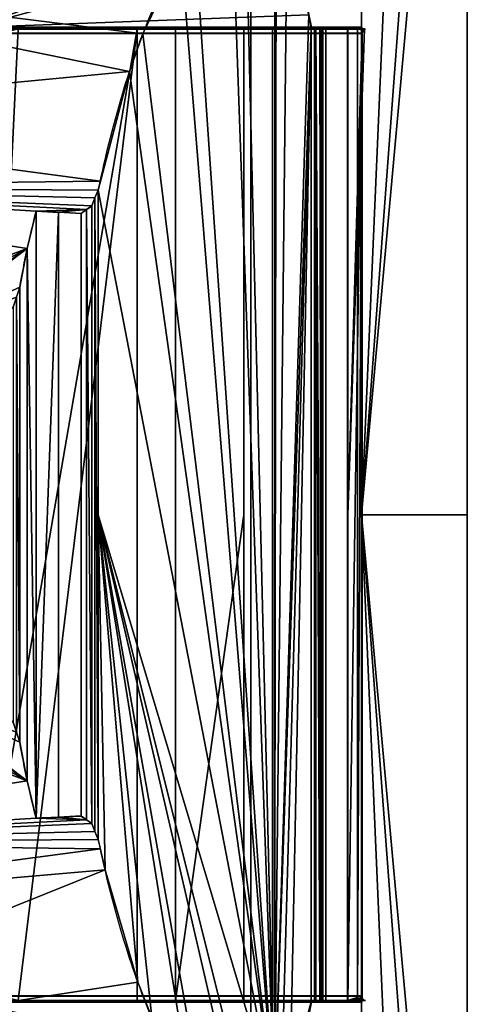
# Model space of a CAD drawing. Extents: x -256 to 256, y -221 to 221.
# Tile 37 of 47: x 201 to 256, y -60 to 61. Entities that reach past the tile are written whole.
import ezdxf

# ---------------------------------------------------------------- set-up
doc = ezdxf.new("R2010")
doc.units = 0
doc.header["$MEASUREMENT"] = 0
doc.layers.add('1', color=7, linetype='Continuous')

# ---------------------------------------------------------------- blocks, each defined once
blk = doc.blocks.new('UG_SURFACE_006')
at = {"layer": '1', "color": 253, "linetype": 'Continuous'}
for points in [[(149.983853, -60.000155, 101.208091), (136.259988, -60.000155, 87.527968), (200.887114, -60.000155, 30.502411), (220.33298, -60.000155, 44.190343)], [(155.010283, -60.000155, 119.996563), (149.983853, -60.000155, 101.208091), (228.768587, -60.000155, 66.424139), (232.308015, -60.000155, 107.19046)], [(220.33298, -60.000155, 44.190343), (228.768587, -60.000155, 66.424139), (149.983853, -60.000155, 101.208091)], [(243.644103, -60.000155, 167.886883), (243.355915, -60.000155, 206.502676), (155.010283, -60.000155, 206.502676)], [(155.010283, -60.000155, 119.996563), (232.308015, -60.000155, 107.19046), (237.480626, -60.000155, 116.131462), (238.873035, -60.000155, 120.340109)], [(241.607979, -60.000155, 129.323736), (243.644103, -60.000155, 167.886883), (155.010283, -60.000155, 206.502676), (155.010283, -60.000155, 119.996563)], [(155.010283, -60.000155, 119.996563), (238.873035, -60.000155, 120.340109), (241.607979, -60.000155, 129.323736)]]:
    blk.add_3dface(points, dxfattribs=at)
blk = doc.blocks.new('UG_SURFACE_013')
at = {"layer": '1', "color": 253, "linetype": 'Continuous'}
blk.add_3dface([(241.607979, 60.000155, 129.323736), (241.607979, -60.000155, 129.323736), (238.873035, -60.000155, 120.340109), (238.873035, 60.000155, 120.340109)], dxfattribs=at)
blk = doc.blocks.new('UG_SURFACE_017')
at = {"layer": '1', "color": 253, "linetype": 'Continuous'}
for points in [[(220.33298, 60.000155, 44.190343), (200.887114, 60.000155, 30.502411), (136.259988, 60.000155, 87.527968), (149.983853, 60.000155, 101.208091)], [(232.308015, 60.000155, 107.19046), (228.768587, 60.000155, 66.424139), (149.983853, 60.000155, 101.208091), (155.010283, 60.000155, 119.996563)], [(149.983853, 60.000155, 101.208091), (228.768587, 60.000155, 66.424139), (220.33298, 60.000155, 44.190343)], [(238.873035, 60.000155, 120.340109), (237.480626, 60.000155, 116.131462), (232.308015, 60.000155, 107.19046), (155.010283, 60.000155, 119.996563)], [(241.607979, 60.000155, 129.323736), (238.873035, 60.000155, 120.340109), (155.010283, 60.000155, 119.996563)], [(155.010283, 60.000155, 206.502676), (243.355915, 60.000155, 206.502676), (243.644103, 60.000155, 167.886883)], [(155.010283, 60.000155, 119.996563), (155.010283, 60.000155, 206.502676), (243.644103, 60.000155, 167.886883), (241.607979, 60.000155, 129.323736)]]:
    blk.add_3dface(points, dxfattribs=at)
blk = doc.blocks.new('UG_SURFACE_034')
at = {"layer": '1', "color": 253, "linetype": 'Continuous'}
blk.add_3dface([(243.299857, -154.178202, -24.983257), (243.299857, 154.178202, -24.983257), (229.613557, 127.002195, -24.661848), (229.613557, -126.999781, -24.661848)], dxfattribs=at)
blk = doc.blocks.new('UG_SURFACE_048')
at = {"layer": '1', "color": 253, "linetype": 'Continuous'}
blk.add_3dface([(237.480626, 60.000155, 116.131462), (237.480626, -60.000155, 116.131462), (232.308015, -60.000155, 107.19046), (232.308015, 60.000155, 107.19046)], dxfattribs=at)
blk = doc.blocks.new('UG_SURFACE_054')
at = {"layer": '1', "color": 253, "linetype": 'Continuous'}
blk.add_3dface([(229.613557, 127.002195, -53.280436), (229.613557, -126.999781, -53.280436), (229.613557, -126.999781, -24.661848), (229.613557, 127.002195, -24.661848)], dxfattribs=at)
blk = doc.blocks.new('UG_SURFACE_097')
at = {"layer": '1', "color": 253, "linetype": 'Continuous'}
blk.add_3dface([(243.307501, 154.172093, -53.038634), (243.307501, -154.172093, -53.038634), (229.613557, -126.999781, -53.280436), (229.613557, 127.002195, -53.280436)], dxfattribs=at)
blk = doc.blocks.new('UG_SURFACE_130')
at = {"layer": '1', "color": 253, "linetype": 'Continuous'}
for points in [[(228.94977, 75.777769, 319.672436), (230.243608, 74.857093, 313.314438), (153.250381, 74.657083, 313.160241)], [(153.250381, 74.657083, 313.160241), (227.283075, 75.55867, 327.070951), (228.94977, 75.777769, 319.672436)], [(222.676918, 71.7135, 345.696241), (227.283075, 75.55867, 327.070951), (153.250381, 74.657083, 313.160241)], [(153.250381, 74.988544, 310.097724), (153.250381, 74.657083, 313.160241), (230.243608, 74.857093, 313.314438)], [(195.173025, 60.190532, 274.966031), (153.250381, 60.190532, 274.966031), (153.250381, 74.988544, 310.097724)], [(153.250381, 74.988544, 310.097724), (230.243608, 74.857093, 313.314438), (195.173025, 60.190532, 274.966031)], [(153.250381, 74.657083, 313.160241), (153.250381, 70.886567, 347.997457), (222.676918, 71.7135, 345.696241)], [(195.173025, 60.190532, 274.966031), (230.243608, 74.857093, 313.314438), (232.76259, 73.06464, 300.936073)], [(232.76259, 73.06464, 300.936073), (234.069481, 70.701011, 293.760896), (195.173025, 60.190532, 274.966031)], [(221.000537, 69.271773, 351.936698), (222.676918, 71.7135, 345.696241), (153.250381, 70.886567, 347.997457)], [(220.491678, 68.207286, 353.701442), (221.000537, 69.271773, 351.936698), (153.250381, 70.886567, 347.997457)], [(153.250381, 70.886567, 347.997457), (153.250381, 67.319676, 353.054583), (220.491678, 68.207286, 353.701442)], [(234.069481, 70.701011, 293.760896), (236.783803, 61.747022, 277.080119), (195.173025, 60.190532, 274.966031)], [(216.289073, 59.415892, 368.276387), (220.491678, 68.207286, 353.701442), (153.250381, 67.319676, 353.054583)], [(214.641139, 54.761738, 373.634934), (153.250381, 67.319676, 353.054583), (153.250381, 48.914507, 379.149407)], [(153.250381, 67.319676, 353.054583), (214.641139, 54.761738, 373.634934), (216.289073, 59.415892, 368.276387)], [(236.783803, 61.747022, 277.080119), (237.095684, 60.190532, 274.966031), (195.173025, 60.190532, 274.966031)], [(211.06708, 41.202717, 384.696275), (214.641139, 54.761738, 373.634934), (153.250381, 48.914507, 379.149407)], [(153.250381, 48.914507, 379.149407), (153.250381, 40.523533, 383.203089), (211.06708, 41.202717, 384.696275)], [(210.776672, 40.100992, 385.595053), (211.06708, 41.202717, 384.696275), (153.250381, 40.523533, 383.203089)], [(202.011749, 32.874286, 389.593095), (203.098908, 37.496801, 387.154937), (153.250381, 40.523533, 383.203089)], [(153.250381, 40.523533, 383.203089), (153.250381, 14.589098, 395.731986), (202.011749, 32.874286, 389.593095)], [(209.97031, 38.160082, 386.770964), (210.368529, 39.134923, 386.190265), (153.250381, 40.523533, 383.203089)], [(209.309369, 37.693217, 387.042165), (153.250381, 40.523533, 383.203089), (203.098908, 37.496801, 387.154937)], [(153.250381, 40.523533, 383.203089), (209.309369, 37.693217, 387.042165), (209.97031, 38.160082, 386.770964)], [(153.250381, 40.523533, 383.203089), (210.368529, 39.134923, 386.190265), (210.776672, 40.100992, 385.595053)], [(203.098908, 37.496801, 387.154937), (205.882728, 37.360702, 387.232631), (209.309369, 37.693217, 387.042165)], [(205.882728, 37.360702, 387.232631), (208.65652, 37.224438, 387.310028), (209.309369, 37.693217, 387.042165)], [(153.250381, 14.589098, 395.731986), (157.26991, 8.829468, 396.652371), (202.011749, 32.874286, 389.593095)], [(184.277117, 20.66488, 394.258678), (202.011749, 32.874286, 389.593095), (157.26991, 8.829468, 396.652371)], [(202.011749, 32.874286, 389.593095), (184.277117, 20.66488, 394.258678), (185.74892, 21.23058, 394.094259)], [(185.74892, 21.23058, 394.094259), (187.259868, 21.794992, 393.925428), (202.011749, 32.874286, 389.593095)], [(201.068684, 28.095286, 391.708165), (202.011749, 32.874286, 389.593095), (187.259868, 21.794992, 393.925428)], [(187.259868, 21.794992, 393.925428), (200.665504, 26.873725, 392.187148), (201.068684, 28.095286, 391.708165)], [(200.28013, 25.644086, 392.644972), (200.665504, 26.873725, 392.187148), (187.259868, 21.794992, 393.925428)], [(187.259868, 21.794992, 393.925428), (199.706137, 25.008025, 392.872393), (200.28013, 25.644086, 392.644972)], [(199.706137, 25.008025, 392.872393), (187.259868, 21.794992, 393.925428), (193.039432, 23.086175, 393.521249)], [(193.039432, 23.086175, 393.521249), (199.146405, 24.369968, 393.094152), (199.706137, 25.008025, 392.872393)], [(157.26991, 8.829468, 396.652371), (174.517408, 14.916078, 395.666063), (184.277117, 20.66488, 394.258678)], [(167.886272, 9.075267, 396.6223), (174.517408, 14.916078, 395.666063), (157.26991, 8.829468, 396.652371)], [(157.26991, 8.829468, 396.652371), (162.597895, 6.050823, 396.936089), (167.886272, 9.075267, 396.6223)], [(157.26991, 8.829468, 396.652371), (159.350544, 3.016254, 397.128761), (162.597895, 6.050823, 396.936089)]]:
    blk.add_3dface(points, dxfattribs=at)
blk = doc.blocks.new('UG_SURFACE_139')
at = {"layer": '1', "color": 253, "linetype": 'Continuous'}
blk.add_3dface([(232.308015, 60.000155, 107.19046), (232.308015, -60.000155, 107.19046), (228.768587, -60.000155, 66.424139), (228.768587, 60.000155, 66.424139)], dxfattribs=at)
blk = doc.blocks.new('UG_SURFACE_154')
at = {"layer": '1', "color": 253, "linetype": 'Continuous'}
for points in [[(203.098908, -37.496801, 387.154937), (203.098908, 37.496801, 387.154937), (202.011749, 32.874286, 389.593095)], [(202.011749, 32.874286, 389.593095), (201.068684, 28.095286, 391.708165), (201.068684, -28.095286, 391.708165), (202.011749, -32.874286, 389.593095)], [(202.011749, -32.874286, 389.593095), (203.098908, -37.496801, 387.154937), (202.011749, 32.874286, 389.593095)]]:
    blk.add_3dface(points, dxfattribs=at)
blk = doc.blocks.new('UG_SURFACE_155')
at = {"layer": '1', "color": 253, "linetype": 'Continuous'}
for points in [[(155.010283, 60.154501, 265.595108), (153.599128, 60.185578, 266.591668), (153.300047, 60.208481, 267.326117), (238.162875, 60.208481, 267.326117)], [(155.010283, 60.12205, 264.55453), (155.010283, 60.154501, 265.595108), (238.162875, 60.208481, 267.326117), (238.346398, 60.165271, 265.940517)], [(238.346398, 60.165271, 265.940517), (238.526911, 60.12205, 264.55453), (155.010283, 60.12205, 264.55453)]]:
    blk.add_3dface(points, dxfattribs=at)
blk = doc.blocks.new('UG_SURFACE_161')
at = {"layer": '1', "color": 253, "linetype": 'Continuous'}
for points in [[(243.346453, -59.465215, 206.753299), (243.336886, -59.48966, 207.003921), (155.010283, -59.48966, 207.003921), (155.010283, -59.440773, 206.502676)], [(155.010283, -59.440773, 206.502676), (243.355915, -59.440773, 206.502676), (243.346453, -59.465215, 206.753299)]]:
    blk.add_3dface(points, dxfattribs=at)
blk = doc.blocks.new('UG_SURFACE_164')
at = {"layer": '1', "color": 253, "linetype": 'Continuous'}
for points in [[(227.283075, 75.55867, 327.070951), (222.676918, 71.7135, 345.696241), (232.546821, -72.873436, 301.814914)], [(228.94977, 75.777769, 319.672436), (227.283075, 75.55867, 327.070951), (232.546821, -72.873436, 301.814914)], [(232.546821, -72.873436, 301.814914), (232.582331, 73.192909, 301.821887), (228.94977, 75.777769, 319.672436)], [(232.76259, 73.06464, 300.936073), (232.582331, 73.192909, 301.821887), (232.546821, -72.873436, 301.814914)], [(234.069481, 70.701011, 293.760896), (232.76259, 73.06464, 300.936073), (232.546821, -72.873436, 301.814914)], [(232.546821, -72.873436, 301.814914), (222.676918, 71.7135, 345.696241), (221.000537, 69.271773, 351.936698)], [(232.546821, -72.873436, 301.814914), (236.783803, 61.747022, 277.080119), (234.069481, 70.701011, 293.760896)], [(232.546821, -72.873436, 301.814914), (221.000537, 69.271773, 351.936698), (216.289073, 59.415892, 368.276387)], [(232.546821, -72.873436, 301.814914), (237.095684, 60.190532, 274.966031), (236.783803, 61.747022, 277.080119)], [(237.095684, 60.190532, 274.966031), (232.546821, -72.873436, 301.814914), (233.375043, -72.073944, 297.631055)], [(237.095684, 60.190532, 274.966031), (233.375043, -72.073944, 297.631055), (234.487265, -69.730155, 291.364282)], [(234.487265, -69.730155, 291.364282), (237.095684, -60.190532, 274.966031), (237.095684, 60.190532, 274.966031)], [(237.640768, 60.199503, 271.147668), (237.095684, 60.190532, 274.966031), (237.095684, -60.190532, 274.966031), (237.640768, -60.199503, 271.147668)], [(238.162875, 60.208481, 267.326117), (237.640768, 60.199503, 271.147668), (238.346398, -60.165271, 265.940517)], [(238.162875, -60.208481, 267.326117), (238.346398, -60.165271, 265.940517), (237.640768, 60.199503, 271.147668)], [(237.640768, 60.199503, 271.147668), (237.640768, -60.199503, 271.147668), (238.162875, -60.208481, 267.326117)], [(238.346398, 60.165271, 265.940517), (238.162875, 60.208481, 267.326117), (238.346398, -60.165271, 265.940517)], [(238.526911, 60.12205, 264.55453), (238.346398, 60.165271, 265.940517), (238.526911, -60.12205, 264.55453)], [(238.346398, -60.165271, 265.940517), (238.526911, -60.12205, 264.55453), (238.346398, 60.165271, 265.940517)], [(241.57992, 60.171127, 235.833392), (238.526911, 60.12205, 264.55453), (238.526911, -60.12205, 264.55453), (241.57992, -60.171127, 235.833392)], [(241.57992, -60.171127, 235.833392), (242.796525, -60.205236, 215.870455), (242.796525, 60.205236, 215.870455), (241.57992, 60.171127, 235.833392)], [(243.355915, 59.440773, 206.502676), (241.607979, 0, 129.323736), (243.644103, 60.000155, 167.886883)], [(241.607979, 0, 129.323736), (241.607979, 60.000155, 129.323736), (243.644103, 60.000155, 167.886883)], [(243.336886, 59.855022, 207.003921), (243.336886, 60.220387, 207.003921), (242.796525, 60.205236, 215.870455)], [(242.796525, 60.205236, 215.870455), (242.796525, -60.205236, 215.870455), (243.336886, 59.48966, 207.003921), (243.336886, 59.855022, 207.003921)], [(243.644103, 60.000155, 167.886883), (243.355915, 60.000155, 206.502676), (243.355915, 59.720464, 206.502676)], [(243.644103, 60.000155, 167.886883), (243.355915, 59.720464, 206.502676), (243.355915, 59.440773, 206.502676)], [(232.546821, -72.873436, 301.814914), (216.289073, 59.415892, 368.276387), (214.641139, 54.761738, 373.634934)], [(243.355915, 59.440773, 206.502676), (241.607979, -60.000155, 129.323736), (241.607979, 0, 129.323736)], [(241.607979, -60.000155, 129.323736), (243.355915, 59.440773, 206.502676), (243.355915, -59.440773, 206.502676)], [(243.336886, 59.48966, 207.003921), (242.796525, -60.205236, 215.870455), (243.336886, -59.48966, 207.003921)], [(243.346453, 59.465215, 206.753299), (243.336886, 59.48966, 207.003921), (243.346453, -59.465215, 206.753299)], [(243.336886, -59.48966, 207.003921), (243.346453, -59.465215, 206.753299), (243.336886, 59.48966, 207.003921)], [(243.346453, -59.465215, 206.753299), (243.355915, -59.440773, 206.502676), (243.355915, 59.440773, 206.502676), (243.346453, 59.465215, 206.753299)], [(232.546821, -72.873436, 301.814914), (214.641139, 54.761738, 373.634934), (210.776672, 40.100992, 385.595053)], [(210.776672, 40.100992, 385.595053), (210.776672, 0, 385.595053), (232.546821, -72.873436, 301.814914)], [(229.683727, -75.637206, 316.27813), (232.546821, -72.873436, 301.814914), (210.776672, 0, 385.595053)], [(210.776672, 0, 385.595053), (210.776672, -40.100992, 385.595053), (211.611599, -43.865632, 383.077741)], [(217.3758, -62.110316, 364.648372), (222.125664, -70.969731, 347.776175), (210.776672, 0, 385.595053)], [(215.666801, -57.743844, 370.319486), (217.3758, -62.110316, 364.648372), (210.776672, 0, 385.595053)], [(210.776672, 0, 385.595053), (211.611599, -43.865632, 383.077741), (215.666801, -57.743844, 370.319486)], [(210.776672, 0, 385.595053), (222.125664, -70.969731, 347.776175), (223.753408, -72.997615, 341.550618)], [(210.776672, 0, 385.595053), (223.753408, -72.997615, 341.550618), (228.279516, -75.775288, 322.697014)], [(210.776672, 0, 385.595053), (228.279516, -75.775288, 322.697014), (229.683727, -75.637206, 316.27813)], [(243.355915, -59.440773, 206.502676), (243.355915, -59.720464, 206.502676), (241.607979, -60.000155, 129.323736)], [(243.336886, -59.855022, 207.003921), (243.336886, -59.48966, 207.003921), (242.796525, -60.205236, 215.870455)], [(243.644103, -60.000155, 167.886883), (241.607979, -60.000155, 129.323736), (243.355915, -59.720464, 206.502676)], [(242.796525, -60.205236, 215.870455), (243.336886, -60.220387, 207.003921), (243.336886, -59.855022, 207.003921)], [(243.355915, -59.720464, 206.502676), (243.355915, -60.000155, 206.502676), (243.644103, -60.000155, 167.886883)]]:
    blk.add_3dface(points, dxfattribs=at)
blk = doc.blocks.new('UG_SURFACE_190')
at = {"layer": '1', "color": 253, "linetype": 'Continuous'}
for points in [[(243.307501, 0, -53.038634), (243.307501, 154.172093, -53.038634), (249.723867, 149.0549, -51.310558)], [(243.307501, 0, -53.038634), (249.723867, 149.0549, -51.310558), (256.364554, 143.758804, -43.192465)], [(256.364554, 143.758804, -43.192465), (256.364554, 0, -43.192465), (243.307501, 0, -53.038634)], [(254.179686, -145.501286, -47.451381), (243.307501, -154.172093, -53.038634), (243.307501, 0, -53.038634)], [(256.364554, -143.758804, -43.192465), (254.179686, -145.501286, -47.451381), (243.307501, 0, -53.038634)], [(243.307501, 0, -53.038634), (256.364554, 0, -43.192465), (256.364554, -143.758804, -43.192465)]]:
    blk.add_3dface(points, dxfattribs=at)
blk = doc.blocks.new('UG_SURFACE_191')
at = {"layer": '1', "color": 253, "linetype": 'Continuous'}
for points in [[(209.97031, -38.160082, 386.770964), (209.97031, 38.160082, 386.770964), (209.309369, 37.693217, 387.042165)], [(209.309369, 37.693217, 387.042165), (208.65652, 37.224438, 387.310028), (208.65652, -37.224438, 387.310028), (209.309369, -37.693217, 387.042165)], [(209.309369, -37.693217, 387.042165), (209.97031, -38.160082, 386.770964), (209.309369, 37.693217, 387.042165)]]:
    blk.add_3dface(points, dxfattribs=at)
blk = doc.blocks.new('UG_SURFACE_202')
at = {"layer": '1', "color": 253, "linetype": 'Continuous'}
for points in [[(241.57992, 60.171127, 235.833392), (243.336886, 60.220387, 207.003921), (155.010283, 60.220387, 207.003921)], [(155.010283, 60.220387, 207.003921), (155.010283, 60.12205, 264.55453), (238.526911, 60.12205, 264.55453), (241.57992, 60.171127, 235.833392)]]:
    blk.add_3dface(points, dxfattribs=at)
blk = doc.blocks.new('UG_SURFACE_225')
at = {"layer": '1', "color": 253, "linetype": 'Continuous'}
for points in [[(200.887114, 60.000155, 30.502411), (215.576023, 60.000155, 40.84193), (195.09536, -58.557484, 29.070733)], [(200.887114, -60.000155, 30.502411), (195.09536, -58.557484, 29.070733), (215.576023, 60.000155, 40.84193)], [(195.09536, -58.557484, 29.070733), (195.09536, 58.557484, 29.070733), (200.887114, 60.000155, 30.502411)], [(215.576023, 60.000155, 40.84193), (215.576023, -60.000155, 40.84193), (200.887114, -60.000155, 30.502411)], [(220.33298, -60.000155, 44.190343), (215.576023, -60.000155, 40.84193), (215.576023, 60.000155, 40.84193), (220.33298, 60.000155, 44.190343)], [(220.33298, -60.000155, 44.190343), (220.33298, 60.000155, 44.190343), (228.768587, 60.000155, 66.424139), (228.768587, 0, 66.424139)], [(189.156279, 0, 28.503865), (189.156279, 57.986267, 28.503865), (195.09536, 58.557484, 29.070733)], [(195.09536, 58.557484, 29.070733), (195.09536, -58.557484, 29.070733), (189.156279, -57.986267, 28.503865), (189.156279, 0, 28.503865)], [(228.768587, 0, 66.424139), (228.768587, -60.000155, 66.424139), (220.33298, -60.000155, 44.190343)]]:
    blk.add_3dface(points, dxfattribs=at)
blk = doc.blocks.new('UG_SURFACE_232')
at = {"layer": '1', "color": 253, "linetype": 'Continuous'}
blk.add_3dface([(243.355915, 60.000155, 206.502676), (155.010283, 60.000155, 206.502676), (155.010283, 59.440773, 206.502676), (243.355915, 59.440773, 206.502676)], dxfattribs=at)
blk = doc.blocks.new('UG_SURFACE_247')
at = {"layer": '1', "color": 253, "linetype": 'Continuous'}
for points in [[(254.176229, 145.504043, -30.566093), (243.299857, 154.178202, -24.983255), (243.299857, 0, -24.983255)], [(256.364554, 143.758804, -34.829609), (254.176229, 145.504043, -30.566093), (243.299857, 0, -24.983255)], [(243.299857, 0, -24.983255), (256.364554, 0, -34.829609), (256.364554, 143.758804, -34.829609)], [(243.299857, 0, -24.983255), (243.299857, -154.178202, -24.983255), (249.723867, -149.0549, -26.711512)], [(256.364554, -143.758804, -34.829609), (256.364554, 0, -34.829609), (243.299857, 0, -24.983255)], [(243.299857, 0, -24.983255), (249.723867, -149.0549, -26.711512), (256.364554, -143.758804, -34.829609)]]:
    blk.add_3dface(points, dxfattribs=at)
blk = doc.blocks.new('UG_SURFACE_254')
at = {"layer": '1', "color": 253, "linetype": 'Continuous'}
blk.add_3dface([(238.873035, 60.000155, 120.340109), (238.873035, -60.000155, 120.340109), (237.480626, -60.000155, 116.131462), (237.480626, 60.000155, 116.131462)], dxfattribs=at)
blk = doc.blocks.new('UG_SURFACE_290')
at = {"layer": '1', "color": 253, "linetype": 'Continuous'}
blk.add_3dface([(243.355915, -59.440773, 206.502676), (155.010283, -59.440773, 206.502676), (155.010283, -60.000155, 206.502676), (243.355915, -60.000155, 206.502676)], dxfattribs=at)
blk = doc.blocks.new('UG_SURFACE_298')
at = {"layer": '1', "color": 253, "linetype": 'Continuous'}
for points in [[(241.57992, -60.171127, 235.833392), (238.526911, -60.12205, 264.55453), (155.010283, -60.12205, 264.55453), (155.010283, -60.220387, 207.003921)], [(155.010283, -60.220387, 207.003921), (243.336886, -60.220387, 207.003921), (241.57992, -60.171127, 235.833392)]]:
    blk.add_3dface(points, dxfattribs=at)
blk = doc.blocks.new('UG_SURFACE_307')
at = {"layer": '1', "color": 253, "linetype": 'Continuous'}
for points in [[(238.162875, -60.208481, 267.326117), (153.300047, -60.208481, 267.326117), (154.279947, -60.164094, 265.902728), (155.010283, -60.154501, 265.595108)], [(238.346398, -60.165271, 265.940517), (238.162875, -60.208481, 267.326117), (155.010283, -60.154501, 265.595108), (155.010283, -60.12205, 264.55453)], [(155.010283, -60.12205, 264.55453), (238.526911, -60.12205, 264.55453), (238.346398, -60.165271, 265.940517)]]:
    blk.add_3dface(points, dxfattribs=at)
blk = doc.blocks.new('UG_SURFACE_328')
at = {"layer": '1', "color": 253, "linetype": 'Continuous'}
for points in [[(237.640768, -60.199503, 271.147668), (237.095684, -60.190532, 274.966031), (153.250381, -60.190532, 274.966031), (153.250381, -60.207374, 267.797083)], [(153.250381, -60.207374, 267.797083), (153.262824, -60.207929, 267.560273), (153.300047, -60.208481, 267.326117), (237.640768, -60.199503, 271.147668)], [(153.300047, -60.208481, 267.326117), (238.162875, -60.208481, 267.326117), (237.640768, -60.199503, 271.147668)]]:
    blk.add_3dface(points, dxfattribs=at)
blk = doc.blocks.new('UG_SURFACE_340')
at = {"layer": '1', "color": 253, "linetype": 'Continuous'}
for points in [[(162.597895, -6.050823, 396.936089), (159.350544, -3.016254, 397.128761), (157.26991, -8.829468, 396.652371)], [(167.886272, -9.075267, 396.6223), (162.597895, -6.050823, 396.936089), (157.26991, -8.829468, 396.652371)], [(202.011749, -32.874286, 389.593095), (157.26991, -8.829468, 396.652371), (153.250381, -14.589098, 395.731986)], [(184.277117, -20.66488, 394.258678), (174.517408, -14.916078, 395.666063), (157.26991, -8.829468, 396.652371)], [(157.26991, -8.829468, 396.652371), (202.011749, -32.874286, 389.593095), (184.277117, -20.66488, 394.258678)], [(157.26991, -8.829468, 396.652371), (174.517408, -14.916078, 395.666063), (167.886272, -9.075267, 396.6223)], [(202.011749, -32.874286, 389.593095), (153.250381, -14.589098, 395.731986), (153.250381, -40.523533, 383.203089)], [(185.74892, -21.23058, 394.094259), (184.277117, -20.66488, 394.258678), (202.011749, -32.874286, 389.593095)], [(202.011749, -32.874286, 389.593095), (187.259868, -21.794992, 393.925428), (185.74892, -21.23058, 394.094259)], [(193.039432, -23.086175, 393.521249), (187.259868, -21.794992, 393.925428), (199.706137, -25.008025, 392.872393)], [(200.28013, -25.644086, 392.644972), (199.706137, -25.008025, 392.872393), (187.259868, -21.794992, 393.925428)], [(201.068684, -28.095286, 391.708165), (200.665504, -26.873725, 392.187148), (187.259868, -21.794992, 393.925428)], [(187.259868, -21.794992, 393.925428), (202.011749, -32.874286, 389.593095), (201.068684, -28.095286, 391.708165)], [(187.259868, -21.794992, 393.925428), (200.665504, -26.873725, 392.187148), (200.28013, -25.644086, 392.644972)], [(199.706137, -25.008025, 392.872393), (199.146405, -24.369968, 393.094152), (193.039432, -23.086175, 393.521249)], [(153.250381, -40.523533, 383.203089), (203.098908, -37.496801, 387.154937), (202.011749, -32.874286, 389.593095)], [(203.098908, -37.496801, 387.154937), (153.250381, -40.523533, 383.203089), (209.309369, -37.693217, 387.042165)], [(209.97031, -38.160082, 386.770964), (209.309369, -37.693217, 387.042165), (153.250381, -40.523533, 383.203089)], [(209.309369, -37.693217, 387.042165), (205.882728, -37.360702, 387.232631), (203.098908, -37.496801, 387.154937)], [(209.309369, -37.693217, 387.042165), (208.65652, -37.224438, 387.310028), (205.882728, -37.360702, 387.232631)], [(153.250381, -40.523533, 383.203089), (210.368529, -39.134923, 386.190265), (209.97031, -38.160082, 386.770964)], [(210.776672, -40.100992, 385.595053), (210.368529, -39.134923, 386.190265), (153.250381, -40.523533, 383.203089)], [(153.250381, -40.523533, 383.203089), (211.040452, -41.290384, 384.799749), (210.776672, -40.100992, 385.595053)], [(211.040452, -41.290384, 384.799749), (153.250381, -40.523533, 383.203089), (153.250381, -48.914507, 379.149407)], [(153.250381, -48.914507, 379.149407), (211.611599, -43.865632, 383.077741), (211.040452, -41.290384, 384.799749)], [(211.611599, -43.865632, 383.077741), (153.250381, -48.914507, 379.149407), (153.250381, -67.319676, 353.054583)], [(153.250381, -67.319676, 353.054583), (215.666801, -57.743844, 370.319486), (211.611599, -43.865632, 383.077741)], [(217.3758, -62.110316, 364.648372), (215.666801, -57.743844, 370.319486), (153.250381, -67.319676, 353.054583)], [(195.173025, -60.190532, 274.966031), (230.273589, -75.067811, 313.298404), (153.250381, -74.988544, 310.097724)], [(153.250381, -74.988544, 310.097724), (153.250381, -60.190532, 274.966031), (195.173025, -60.190532, 274.966031)], [(233.375043, -72.073944, 297.631055), (230.273589, -75.067811, 313.298404), (195.173025, -60.190532, 274.966031)], [(195.173025, -60.190532, 274.966031), (237.095684, -60.190532, 274.966031), (234.487265, -69.730155, 291.364282)], [(195.173025, -60.190532, 274.966031), (234.487265, -69.730155, 291.364282), (233.375043, -72.073944, 297.631055)], [(153.250381, -67.319676, 353.054583), (220.494583, -67.92745, 353.570014), (217.3758, -62.110316, 364.648372)], [(220.494583, -67.92745, 353.570014), (153.250381, -67.319676, 353.054583), (153.250381, -70.886567, 347.997457)], [(153.250381, -70.886567, 347.997457), (222.125664, -70.969731, 347.776175), (220.494583, -67.92745, 353.570014)], [(222.125664, -70.969731, 347.776175), (153.250381, -70.886567, 347.997457), (153.250381, -74.657083, 313.160241)], [(153.250381, -74.657083, 313.160241), (223.753408, -72.997615, 341.550618), (222.125664, -70.969731, 347.776175)], [(228.279516, -75.775288, 322.697014), (223.753408, -72.997615, 341.550618), (153.250381, -74.657083, 313.160241)], [(153.250381, -74.657083, 313.160241), (230.273589, -75.067811, 313.298404), (229.683727, -75.637206, 316.27813)], [(153.250381, -74.657083, 313.160241), (229.683727, -75.637206, 316.27813), (228.279516, -75.775288, 322.697014)], [(230.273589, -75.067811, 313.298404), (153.250381, -74.657083, 313.160241), (153.250381, -74.988544, 310.097724)]]:
    blk.add_3dface(points, dxfattribs=at)
blk = doc.blocks.new('UG_SURFACE_354')
at = {"layer": '1', "color": 253, "linetype": 'Continuous'}
for points in [[(210.368529, 39.134923, 386.190265), (209.97031, 38.160082, 386.770964), (209.97031, -38.160082, 386.770964), (210.368529, -39.134923, 386.190265)], [(210.776672, -40.100992, 385.595053), (210.776672, 40.100992, 385.595053), (210.368529, 39.134923, 386.190265)], [(210.368529, -39.134923, 386.190265), (210.776672, -40.100992, 385.595053), (210.368529, 39.134923, 386.190265)]]:
    blk.add_3dface(points, dxfattribs=at)
blk = doc.blocks.new('UG_SURFACE_373')
at = {"layer": '1', "color": 253, "linetype": 'Continuous'}
for points in [[(201.068684, -28.095286, 391.708165), (201.068684, 28.095286, 391.708165), (200.665504, 26.873725, 392.187148)], [(200.665504, 26.873725, 392.187148), (200.28013, 25.644086, 392.644972), (200.28013, -25.644086, 392.644972), (200.665504, -26.873725, 392.187148)], [(200.665504, -26.873725, 392.187148), (201.068684, -28.095286, 391.708165), (200.665504, 26.873725, 392.187148)]]:
    blk.add_3dface(points, dxfattribs=at)
blk = doc.blocks.new('UG_SURFACE_379')
at = {"layer": '1', "color": 253, "linetype": 'Continuous'}
for points in [[(237.640768, 60.199503, 271.147668), (153.300047, 60.208481, 267.326117), (153.262824, 60.207929, 267.560273), (153.250381, 60.207374, 267.797083)], [(153.250381, 60.207374, 267.797083), (153.250381, 60.190532, 274.966031), (237.095684, 60.190532, 274.966031), (237.640768, 60.199503, 271.147668)], [(237.640768, 60.199503, 271.147668), (238.162875, 60.208481, 267.326117), (153.300047, 60.208481, 267.326117)]]:
    blk.add_3dface(points, dxfattribs=at)
blk = doc.blocks.new('UG_SURFACE_400')
at = {"layer": '1', "color": 253, "linetype": 'Continuous'}
blk.add_3dface([(243.336886, -60.220387, 207.003921), (155.010283, -60.220387, 207.003921), (155.010283, -59.48966, 207.003921), (243.336886, -59.48966, 207.003921)], dxfattribs=at)
blk = doc.blocks.new('UG_SURFACE_412')
at = {"layer": '1', "color": 253, "linetype": 'Continuous'}
for points in [[(205.882728, 37.360702, 387.232631), (203.098908, 37.496801, 387.154937), (203.098908, -37.496801, 387.154937)], [(205.882728, 37.360702, 387.232631), (203.098908, -37.496801, 387.154937), (205.882728, -37.360702, 387.232631)], [(205.882728, -37.360702, 387.232631), (208.65652, -37.224438, 387.310028), (208.65652, 37.224438, 387.310028), (205.882728, 37.360702, 387.232631)]]:
    blk.add_3dface(points, dxfattribs=at)
blk = doc.blocks.new('UG_SURFACE_439')
at = {"layer": '1', "color": 253, "linetype": 'Continuous'}
for points in [[(155.010283, 59.440773, 206.502676), (155.010283, 59.48966, 207.003921), (243.336886, 59.48966, 207.003921), (243.346453, 59.465215, 206.753299)], [(243.346453, 59.465215, 206.753299), (243.355915, 59.440773, 206.502676), (155.010283, 59.440773, 206.502676)]]:
    blk.add_3dface(points, dxfattribs=at)
blk = doc.blocks.new('UG_SURFACE_450')
at = {"layer": '1', "color": 253, "linetype": 'Continuous'}
blk.add_3dface([(243.336886, 59.48966, 207.003921), (155.010283, 59.48966, 207.003921), (155.010283, 60.220387, 207.003921), (243.336886, 60.220387, 207.003921)], dxfattribs=at)
blk = doc.blocks.new('UG_SURFACE_458')
at = {"layer": '1', "color": 253, "linetype": 'Continuous'}
blk.add_3dface([(256.364554, -143.758804, -34.829609), (256.364554, -143.758804, -43.192465), (256.364554, 143.758804, -43.192465), (256.364554, 143.758804, -34.829609)], dxfattribs=at)

msp = doc.modelspace()

# ---------------------------------------------------------------- linework, layer by layer
at = {"layer": '1', "color": 43, "linetype": 'Continuous'}
for p, q in [((243.3, -154.18, -24.98), (243.3, 154.18, -24.98)), ((243.31, -154.17, -53.04), (243.31, 154.17, -53.04)), ((256.36, -143.76, -43.19), (256.36, 143.76, -43.19)), ((256.36, 143.76, -34.83), (256.36, -143.76, -34.83)), ((229.61, -127, -53.28), (229.61, 127, -53.28)), ((229.61, 127, -24.66), (229.61, -127, -24.66)), ((153.25, 60.19, 274.97), (237.1, 60.19, 274.97)), ((153.3, 60.21, 267.33), (238.16, 60.21, 267.33)), ((155.01, 60.22, 207), (243.34, 60.22, 207)), ((155.01, 60.12, 264.55), (238.53, 60.12, 264.55)), ((155.01, 60, 206.5), (243.36, 60, 206.5)), ((228.77, 60, 66.42), (228.77, -60, 66.42)), ((232.31, 60, 107.19), (228.77, 60, 66.42)), ((232.31, 60, 107.19), (232.31, -60, 107.19)), ((237.48, 60, 116.13), (232.31, 60, 107.19)), ((238.87, 60, 120.34), (237.48, 60, 116.13)), ((237.48, 60, 116.13), (237.48, -60, 116.13)), ((238.87, 60, 120.34), (238.87, -60, 120.34)), ((241.61, 60, 129.32), (238.87, 60, 120.34)), ((241.61, 60, 129.32), (241.61, -60, 129.32)), ((243.34, 60.22, 207), (243.34, 59.49, 207)), ((243.36, 59.44, 206.5), (243.36, 60, 206.5)), ((155.01, 59.49, 207), (243.34, 59.49, 207)), ((155.01, 59.44, 206.5), (243.36, 59.44, 206.5)), ((210.78, 40.1, 385.6), (210.78, -40.1, 385.6)), ((209.97, 38.16, 386.77), (209.97, -38.16, 386.77)), ((203.1, 37.5, 387.15), (203.1, -37.5, 387.15)), ((208.66, 37.22, 387.31), (208.66, -37.22, 387.31)), ((201.07, 28.1, 391.71), (201.07, -28.1, 391.71)), ((155.01, -59.44, 206.5), (243.36, -59.44, 206.5)), ((155.01, -59.49, 207), (243.34, -59.49, 207)), ((243.34, -59.49, 207), (243.34, -60.22, 207)), ((243.36, -60, 206.5), (243.36, -59.44, 206.5)), ((153.25, -60.19, 274.97), (237.1, -60.19, 274.97)), ((153.3, -60.21, 267.33), (238.16, -60.21, 267.33)), ((155.01, -60, 206.5), (243.36, -60, 206.5)), ((155.01, -60.12, 264.55), (238.53, -60.12, 264.55)), ((155.01, -60.22, 207), (243.34, -60.22, 207)), ((228.77, -60, 66.42), (232.31, -60, 107.19)), ((232.31, -60, 107.19), (237.48, -60, 116.13)), ((237.48, -60, 116.13), (238.87, -60, 120.34)), ((238.87, -60, 120.34), (241.61, -60, 129.32))]:
    msp.add_line(p, q, dxfattribs=at)
at = {"layer": '1', "color": 43, "linetype": 'Continuous', "extrusion": (-2e-16, 1, -3e-16)}
msp.add_arc((-188.28, 69.07, 60), 40.57, 183.7363, 251.899, dxfattribs=at)
at = {"layer": '1', "color": 43, "linetype": 'Continuous', "extrusion": (-2e-16, 1, -4e-16)}
msp.add_arc((397.62, 182.41, 60), 641.43, 177.84743, 184.7474, dxfattribs=at)
at = {"layer": '1', "color": 43, "linetype": 'Continuous', "extrusion": (2e-16, -1, 1e-15)}
for centre, radius, start, end in [((188.28, 69.07, 60), 40.57, 288.101, 356.2637), ((-397.62, 182.41, 60), 641.43, -4.7474, 2.15257)]:
    msp.add_arc(centre, radius, start, end, dxfattribs=at)
at = {"layer": '1', "color": 43, "linetype": 'Continuous', "extrusion": (-1.08e-14, 0.999997, 0.002349)}
msp.add_ellipse((-397.62, 60.41, 182.41), major_axis=(0, -1.51, 641.43), ratio=0.999997, start_param=1.425994, end_param=1.438021, dxfattribs=at)
at = {"layer": '1', "color": 43, "linetype": 'Continuous', "extrusion": (1.41e-13, 0.999514, -0.031169)}
msp.add_ellipse((-397.62, 57.56, 182.41), major_axis=(0, -20, -641.43), ratio=0.999514, start_param=4.579614, end_param=4.583972, dxfattribs=at)
at = {"layer": '1', "color": 43, "linetype": 'Continuous', "extrusion": (-7.9e-15, 0.999999, 0.001709)}
msp.add_ellipse((-397.62, 60.26, 182.41), major_axis=(0, -1.1, 641.43), ratio=0.999999, start_param=1.442379, end_param=1.532445, dxfattribs=at)
at = {"layer": '1', "color": 43, "linetype": 'Continuous', "extrusion": (4.395e-13, 0.995278, -0.09707)}
msp.add_ellipse((-397.62, 57.09, 182.41), major_axis=(0, -62.56, -641.43), ratio=0.995278, start_param=4.674038, end_param=4.67482, dxfattribs=at)
at = {"layer": '1', "color": 43, "linetype": 'Continuous', "extrusion": (-0.824722, -4e-16, -0.565538)}
for centre, start_param, end_param in [((254.99, -0.29, 321.12), 3.671389, 3.701219), ((254.99, 0.29, 321.12), 2.581967, 2.611797)]:
    msp.add_ellipse(centre, major_axis=(52.17, 0, -76.08), ratio=0.824722, start_param=start_param, end_param=end_param, dxfattribs=at)
at = {"layer": '1', "color": 43, "linetype": 'Continuous', "extrusion": (-0.379602, -4e-16, -0.92515)}
for centre, start_param, end_param in [((369.97, -0.29, 321.12), 3.657195, 3.671389), ((369.97, 0.29, 321.12), 2.611797, 2.625991)]:
    msp.add_ellipse(centre, major_axis=(185.41, 0, -76.08), ratio=0.379602, start_param=start_param, end_param=end_param, dxfattribs=at)
at = {"layer": '1', "color": 43, "linetype": 'Continuous', "extrusion": (-0.913322, -3e-16, -0.407239)}
for centre, start_param, end_param in [((232.54, -0.29, 321.12), 3.523899, 3.661315), ((232.54, 0.29, 321.12), 2.621871, 2.759286)]:
    msp.add_ellipse(centre, major_axis=(33.92, 0, -76.08), ratio=0.913322, start_param=start_param, end_param=end_param, dxfattribs=at)
at = {"layer": '1', "color": 43, "linetype": 'Continuous', "extrusion": (0.027897, -4e-16, -0.999611)}
for centre, start_param, end_param in [((-2163, -0.29, 321.12), 5.763463, 5.767583), ((-2163, 0.29, 321.12), 0.515602, 0.519722)]:
    msp.add_ellipse(centre, major_axis=(2726.05, 0, 76.08), ratio=0.027897, start_param=start_param, end_param=end_param, dxfattribs=at)
at = {"layer": '1', "color": 43, "linetype": 'Continuous', "extrusion": (4.398e-13, -0.995278, -0.09707)}
msp.add_ellipse((-397.62, -57.09, 182.41), major_axis=(0, -62.56, 641.43), ratio=0.995278, start_param=4.749958, end_param=4.75074, dxfattribs=at)
at = {"layer": '1', "color": 43, "linetype": 'Continuous', "extrusion": (-1.05e-14, -0.999997, 0.002349)}
msp.add_ellipse((-397.62, -60.41, 182.41), major_axis=(0, -1.51, -641.43), ratio=0.999997, start_param=1.703572, end_param=1.715598, dxfattribs=at)
at = {"layer": '1', "color": 43, "linetype": 'Continuous', "extrusion": (1.414e-13, -0.999514, -0.031169)}
msp.add_ellipse((-397.62, -57.56, 182.41), major_axis=(0, -20, 641.43), ratio=0.999514, start_param=4.840806, end_param=4.845164, dxfattribs=at)
at = {"layer": '1', "color": 43, "linetype": 'Continuous', "extrusion": (-7.6e-15, -0.999999, 0.001709)}
msp.add_ellipse((-397.62, -60.26, 182.41), major_axis=(0, -1.1, -641.43), ratio=0.999999, start_param=1.609148, end_param=1.699214, dxfattribs=at)
at = {"layer": '1', "color": 43, "linetype": 'Continuous'}
for points, knots in [([(210.78, 40.1, 385.6), (211.73, 44.64, 382.75), (212.79, 48.78, 379.5), (215.09, 56.32, 372.22), (216.35, 59.75, 368.15), (218.9, 65.62, 359.48), (220.2, 68.08, 354.9), (222.82, 72.06, 345.22), (224.14, 73.56, 340.14), (227.9, 76.42, 324.76), (230.26, 76.18, 313.96), (233.22, 72.56, 298.57), (234.14, 70.79, 293.48), (235.76, 66.24, 283.83), (236.47, 63.47, 279.26), (237.1, 60.19, 274.97)], [0, 0, 0, 0, 0.125, 0.125, 0.25, 0.25, 0.375, 0.375, 0.5, 0.5, 0.75, 0.75, 0.875, 0.875, 1, 1, 1, 1]), ([(237.1, -60.19, 274.97), (236.47, -63.47, 279.26), (235.76, -66.23, 283.81), (234.15, -70.76, 293.41), (233.24, -72.54, 298.51), (231.25, -74.97, 308.8), (230.18, -75.64, 314.02), (227.88, -75.9, 324.57), (226.65, -75.47, 329.86), (224.14, -73.57, 340.12), (222.84, -72.08, 345.17), (220.21, -68.09, 354.88), (218.9, -65.63, 359.47), (216.36, -59.78, 368.11), (215.1, -56.35, 372.19), (212.79, -48.79, 379.49), (211.73, -44.64, 382.75), (210.78, -40.1, 385.6)], [0, 0, 0, 0, 0.125, 0.125, 0.25, 0.25, 0.375, 0.375, 0.5, 0.5, 0.625, 0.625, 0.75, 0.75, 0.875, 0.875, 1, 1, 1, 1])]:
    msp.add_open_spline(points, degree=3, knots=knots, dxfattribs=at)

# ---------------------------------------------------------------- block references
for name in ['UG_SURFACE_034', 'UG_SURFACE_097', 'UG_SURFACE_247', 'UG_SURFACE_190', 'UG_SURFACE_458', 'UG_SURFACE_054', 'UG_SURFACE_130', 'UG_SURFACE_164', 'UG_SURFACE_017', 'UG_SURFACE_379', 'UG_SURFACE_155', 'UG_SURFACE_202', 'UG_SURFACE_450', 'UG_SURFACE_232', 'UG_SURFACE_225', 'UG_SURFACE_139', 'UG_SURFACE_048', 'UG_SURFACE_254', 'UG_SURFACE_013', 'UG_SURFACE_439', 'UG_SURFACE_354', 'UG_SURFACE_191', 'UG_SURFACE_154', 'UG_SURFACE_412', 'UG_SURFACE_373', 'UG_SURFACE_340', 'UG_SURFACE_161', 'UG_SURFACE_290', 'UG_SURFACE_400', 'UG_SURFACE_006', 'UG_SURFACE_328', 'UG_SURFACE_307', 'UG_SURFACE_298']:
    msp.add_blockref(name, (0, 0))

doc.saveas('drawing.dxf')
